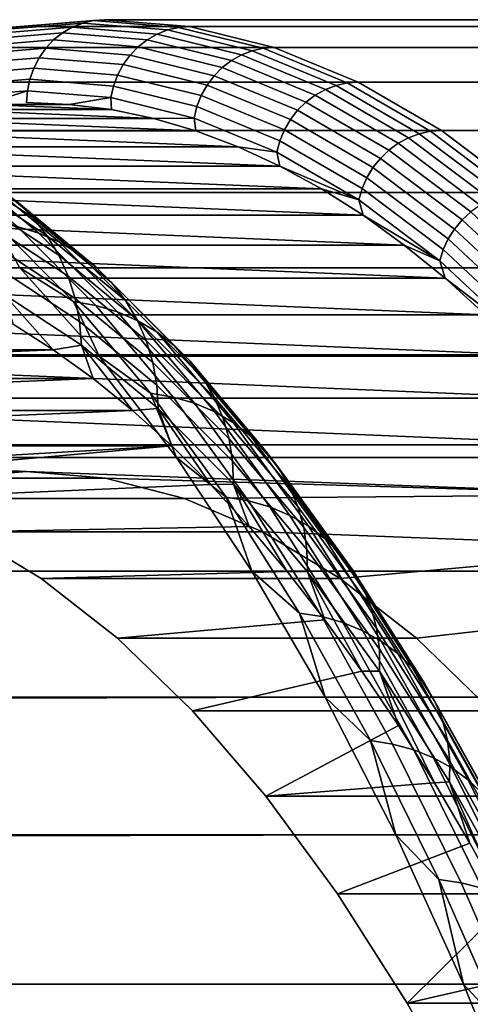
# Model space of a CAD drawing. Header units: metres. Extents: x -22 to 244, y -22 to 22.
# Tile 139 of 154: x 110.44 to 112.06, y 12.44 to 16. Entities that reach past the tile are written whole.
import ezdxf

# ---------------------------------------------------------------- set-up
doc = ezdxf.new("R2010")
doc.units = ezdxf.units.M
doc.layers.add('solid_10_151_023_XXX', color=7, linetype='CONTINUOUS')

msp = doc.modelspace()

# ---------------------------------------------------------------- linework, layer by layer
at = {"layer": 'solid_10_151_023_XXX'}
for points in [[(110.396233, 15.971835, 171.610107), (110.090424, 15.896416, 172.450317), (110.130066, 15.899395, 172.465103), (110.435944, 15.974829, 171.624741)], [(237.364456, 15.899398, 218.774612), (237.670319, 15.97483, 217.93425), (110.435944, 15.974829, 171.624741), (110.130066, 15.899395, 172.465103)], [(110.319603, 15.947886, 171.58078), (110.625923, 15.973014, 170.739182), (110.590569, 15.952515, 170.726318), (110.284645, 15.927419, 171.566833)], [(110.357056, 15.962792, 171.595306), (110.663658, 15.987945, 170.752914), (110.625923, 15.973014, 170.739182), (110.319603, 15.947886, 171.58078)], [(110.396233, 15.971835, 171.610107), (110.703011, 15.997001, 170.767242), (110.663658, 15.987945, 170.752914), (110.357056, 15.962792, 171.595306)], [(110.703011, 15.997001, 170.767242), (110.396233, 15.971835, 171.610107), (110.435944, 15.974829, 171.624741), (110.742775, 16, 170.781708)], [(237.670319, 15.97483, 217.93425), (237.977158, 16, 217.091248), (110.742775, 16, 170.781708), (110.435944, 15.974829, 171.624741)], [(110.625923, 15.973014, 170.739182), (110.932243, 15.947886, 169.897583), (110.896492, 15.927419, 169.885788), (110.590569, 15.952515, 170.726318)], [(110.663658, 15.987945, 170.752914), (110.970268, 15.962792, 169.910538), (110.932243, 15.947886, 169.897583), (110.625923, 15.973014, 170.739182)], [(110.703011, 15.997001, 170.767242), (111.009796, 15.971835, 169.924377), (110.970268, 15.962792, 169.910538), (110.663658, 15.987945, 170.752914)], [(111.009796, 15.971835, 169.924377), (110.703011, 15.997001, 170.767242), (110.742775, 16, 170.781708), (111.049614, 15.974829, 169.93869)], [(237.977158, 16, 217.091248), (238.283981, 15.97483, 216.24823), (111.049614, 15.974829, 169.93869), (110.742775, 16, 170.781708)], [(111.009796, 15.971835, 169.924377), (111.315605, 15.896416, 169.084167), (111.275909, 15.887416, 169.070786), (110.970268, 15.962792, 169.910538)], [(111.315605, 15.896416, 169.084167), (111.009796, 15.971835, 169.924377), (111.049614, 15.974829, 169.93869), (111.355484, 15.899395, 169.098312)], [(238.283981, 15.97483, 216.24823), (238.589859, 15.899399, 215.407867), (111.355484, 15.899395, 169.098312), (111.049614, 15.974829, 169.93869)], [(110.284645, 15.927419, 171.566833), (110.590569, 15.952515, 170.726318), (110.558319, 15.926865, 170.714569), (110.252884, 15.901809, 171.553741)], [(110.590569, 15.952515, 170.726318), (110.896492, 15.927419, 169.885788), (110.863747, 15.901809, 169.875412), (110.558319, 15.926865, 170.714569)], [(110.932243, 15.947886, 169.897583), (111.237595, 15.872579, 169.058624), (111.201454, 15.852209, 169.047913), (110.896492, 15.927419, 169.885788)], [(110.970268, 15.962792, 169.910538), (111.275909, 15.887416, 169.070786), (111.237595, 15.872579, 169.058624), (110.932243, 15.947886, 169.897583)], [(237.060516, 15.773943, 219.60968), (237.364456, 15.899398, 218.774612), (110.130066, 15.899395, 172.465103), (109.826126, 15.773936, 173.300186)], [(110.224976, 15.871579, 171.541779), (110.529831, 15.896587, 170.704208), (110.505684, 15.8623, 170.695419), (110.201492, 15.837346, 171.531189)], [(110.252884, 15.901809, 171.553741), (110.558319, 15.926865, 170.714569), (110.529831, 15.896587, 170.704208), (110.224976, 15.871579, 171.541779)], [(110.529831, 15.896587, 170.704208), (110.834679, 15.871579, 169.866638), (110.809883, 15.837346, 169.85965), (110.505684, 15.8623, 170.695419)], [(110.558319, 15.926865, 170.714569), (110.863747, 15.901809, 169.875412), (110.834679, 15.871579, 169.866638), (110.529831, 15.896587, 170.704208)], [(110.863747, 15.901809, 169.875412), (111.168221, 15.82672, 169.038879), (111.138573, 15.796634, 169.031693), (110.834679, 15.871579, 169.866638)], [(110.896492, 15.927419, 169.885788), (111.201454, 15.852209, 169.047913), (111.168221, 15.82672, 169.038879), (110.863747, 15.901809, 169.875412)], [(111.315605, 15.896416, 169.084167), (111.619492, 15.77098, 168.249237), (111.57962, 15.762051, 168.236343), (111.275909, 15.887416, 169.070786)], [(111.619492, 15.77098, 168.249237), (111.315605, 15.896416, 169.084167), (111.355484, 15.899395, 169.098312), (111.659424, 15.773936, 168.263245)], [(238.589859, 15.899399, 215.407867), (238.893784, 15.773943, 214.572815), (111.659424, 15.773936, 168.263245), (111.355484, 15.899395, 169.098312)], [(110.201492, 15.837346, 171.531189), (110.505684, 15.8623, 170.695419), (110.486374, 15.824702, 170.688385), (110.182899, 15.799808, 171.522186)], [(110.505684, 15.8623, 170.695419), (110.809883, 15.837346, 169.85965), (110.789848, 15.799808, 169.854599), (110.486374, 15.824702, 170.688385)], [(110.834679, 15.871579, 169.866638), (111.138573, 15.796634, 169.031693), (111.113121, 15.762562, 169.02652), (110.809883, 15.837346, 169.85965)], [(111.237595, 15.872579, 169.058624), (111.541023, 15.747332, 168.22496), (111.504494, 15.727122, 168.215317), (111.201454, 15.852209, 169.047913)], [(111.275909, 15.887416, 169.070786), (111.57962, 15.762051, 168.236343), (111.541023, 15.747332, 168.22496), (111.237595, 15.872579, 169.058624)], [(110.182899, 15.799808, 171.522186), (110.486374, 15.824702, 170.688385), (110.472298, 15.784561, 170.683273), (110.169594, 15.759728, 171.514938)], [(110.486374, 15.824702, 170.688385), (110.789848, 15.799808, 169.854599), (110.775002, 15.759728, 169.851593), (110.472298, 15.784561, 170.683273)], [(110.809883, 15.837346, 169.85965), (111.113121, 15.762562, 169.02652), (111.092369, 15.7252, 169.023438), (110.789848, 15.799808, 169.854599)], [(111.168221, 15.82672, 169.038879), (111.470772, 15.701835, 168.207611), (111.440552, 15.671985, 168.202011), (111.138573, 15.796634, 169.031693)], [(111.201454, 15.852209, 169.047913), (111.504494, 15.727122, 168.215317), (111.470772, 15.701835, 168.207611), (111.168221, 15.82672, 169.038879)], [(110.789848, 15.799808, 169.854599), (111.092369, 15.7252, 169.023438), (111.076752, 15.685311, 169.022537), (110.775002, 15.759728, 169.851593)], [(111.138573, 15.796634, 169.031693), (111.440552, 15.671985, 168.202011), (111.414444, 15.638183, 168.198624), (111.113121, 15.762562, 169.02652)], [(236.75946, 15.598858, 220.436813), (237.060516, 15.773943, 219.60968), (109.826126, 15.773936, 173.300186), (109.52507, 15.598846, 174.127335)], [(110.169594, 15.759728, 171.514938), (110.472298, 15.784561, 170.683273), (110.463737, 15.742695, 170.680145), (110.161835, 15.717928, 171.509613)], [(110.472298, 15.784561, 170.683273), (110.775002, 15.759728, 169.851593), (110.76564, 15.717928, 169.850693), (110.463737, 15.742695, 170.680145)], [(110.775002, 15.759728, 169.851593), (111.076752, 15.685311, 169.022537), (111.066589, 15.643707, 169.023834), (110.76564, 15.717928, 169.850693)], [(111.113121, 15.762562, 169.02652), (111.414444, 15.638183, 168.198624), (111.392982, 15.601115, 168.19751), (111.092369, 15.7252, 169.023438)], [(111.57962, 15.762051, 168.236343), (111.880447, 15.587093, 167.409821), (111.841576, 15.572537, 167.3992), (111.541023, 15.747332, 168.22496)], [(111.619492, 15.77098, 168.249237), (111.920494, 15.595922, 167.422241), (111.880447, 15.587093, 167.409821), (111.57962, 15.762051, 168.236343)], [(111.920494, 15.595922, 167.422241), (111.619492, 15.77098, 168.249237), (111.659424, 15.773936, 168.263245), (111.96048, 15.598846, 167.436096)], [(238.893784, 15.773943, 214.572815), (239.194839, 15.598859, 213.745667), (111.96048, 15.598846, 167.436096), (111.659424, 15.773936, 168.263245)], [(110.161835, 15.717928, 171.509613), (110.463737, 15.742695, 170.680145), (110.307518, 15.693596, 171.100433)], [(110.463737, 15.742695, 170.680145), (110.460869, 15.7, 170.679108), (110.614227, 15.693595, 170.257767), (110.307518, 15.693596, 171.100433)], [(110.463737, 15.742695, 170.680145), (110.76564, 15.717928, 169.850693), (110.614227, 15.693595, 170.257767), (110.460869, 15.7, 170.679108)], [(110.76564, 15.717928, 169.850693), (110.767441, 15.67439, 169.836807), (110.614227, 15.693595, 170.257767)], [(110.76564, 15.717928, 169.850693), (111.066589, 15.643707, 169.023834), (110.920418, 15.642399, 169.416504), (110.767441, 15.67439, 169.836807)], [(111.092369, 15.7252, 169.023438), (111.392982, 15.601115, 168.19751), (111.376602, 15.561542, 168.198715), (111.076752, 15.685311, 169.022537)], [(111.504494, 15.727122, 168.215317), (111.804657, 15.552552, 167.390625), (111.770454, 15.527545, 167.384247), (111.470772, 15.701835, 168.207611)], [(111.541023, 15.747332, 168.22496), (111.841576, 15.572537, 167.3992), (111.804657, 15.552552, 167.390625), (111.504494, 15.727122, 168.215317)], [(110.154297, 15.674391, 171.521393), (110.307518, 15.693596, 171.100433), (110.767441, 15.67439, 169.836807)], [(110.307518, 15.693596, 171.100433), (110.614227, 15.693595, 170.257767), (110.767441, 15.67439, 169.836807)], [(111.076752, 15.685311, 169.022537), (111.376602, 15.561542, 168.198715), (111.365646, 15.520267, 168.202179), (111.066589, 15.643707, 169.023834)], [(111.470772, 15.701835, 168.207611), (111.770454, 15.527545, 167.384247), (111.739662, 15.498027, 167.380219), (111.440552, 15.671985, 168.202011)], [(110.001328, 15.642401, 171.941696), (110.154297, 15.674391, 171.521393), (110.920418, 15.642399, 169.416504)], [(110.154297, 15.674391, 171.521393), (110.767441, 15.67439, 169.836807), (110.920418, 15.642399, 169.416504)], [(111.440552, 15.671985, 168.202011), (111.739662, 15.498027, 167.380219), (111.712914, 15.4646, 167.378586), (111.414444, 15.638183, 168.198624)], [(109.848717, 15.597646, 172.360977), (110.001328, 15.642401, 171.941696), (111.073029, 15.597644, 168.997208)], [(110.001328, 15.642401, 171.941696), (110.920418, 15.642399, 169.416504), (111.073029, 15.597644, 168.997208)], [(111.066589, 15.643707, 169.023834), (111.073029, 15.597644, 168.997208), (110.920418, 15.642399, 169.416504)], [(111.066589, 15.643707, 169.023834), (111.365646, 15.520267, 168.202179), (111.225121, 15.54017, 168.579346), (111.073029, 15.597644, 168.997208)], [(111.414444, 15.638183, 168.198624), (111.712914, 15.4646, 167.378586), (111.690742, 15.427944, 167.379425), (111.392982, 15.601115, 168.19751)], [(236.75946, 15.598858, 220.436813), (109.52507, 15.598846, 174.127335), (109.227844, 15.374677, 174.943954), (236.46225, 15.374696, 221.253433)], [(109.696625, 15.540173, 172.778854), (109.848717, 15.597646, 172.360977), (111.225121, 15.54017, 168.579346)], [(109.848717, 15.597646, 172.360977), (111.073029, 15.597644, 168.997208), (111.225121, 15.54017, 168.579346)], [(111.392982, 15.601115, 168.19751), (111.690742, 15.427944, 167.379425), (111.673607, 15.388809, 167.38269), (111.376602, 15.561542, 168.198715)], [(111.880447, 15.587093, 167.409821), (112.177452, 15.363092, 166.593811), (112.138298, 15.348746, 166.583954), (111.841576, 15.572537, 167.3992)], [(111.920494, 15.595922, 167.422241), (112.217667, 15.371796, 166.605774), (112.177452, 15.363092, 166.593811), (111.880447, 15.587093, 167.409821)], [(112.217667, 15.371796, 166.605774), (111.920494, 15.595922, 167.422241), (111.96048, 15.598846, 167.436096), (112.257706, 15.374677, 166.619476)], [(239.194839, 15.598859, 213.745667), (239.492065, 15.374696, 212.929062), (112.257706, 15.374677, 166.619476), (111.96048, 15.598846, 167.436096)], [(109.545151, 15.470023, 173.195023), (109.696625, 15.540173, 172.778854), (111.376595, 15.47002, 168.163177)], [(109.696625, 15.540173, 172.778854), (111.225121, 15.54017, 168.579346), (111.376595, 15.47002, 168.163177)], [(111.365646, 15.520267, 168.202179), (111.376595, 15.47002, 168.163177), (111.225121, 15.54017, 168.579346)], [(111.376602, 15.561542, 168.198715), (111.673607, 15.388809, 167.38269), (111.661858, 15.347992, 167.388336), (111.365646, 15.520267, 168.202179)], [(111.804657, 15.552552, 167.390625), (112.101006, 15.329048, 166.576416), (112.066322, 15.3044, 166.57135), (111.770454, 15.527545, 167.384247)], [(111.841576, 15.572537, 167.3992), (112.138298, 15.348746, 166.583954), (112.101006, 15.329048, 166.576416), (111.804657, 15.552552, 167.390625)], [(110.425468, 15.34159, 166.531876), (110.134399, 15.53231, 167.331589), (110.193443, 15.473629, 167.365265), (110.483414, 15.283628, 166.568588)], [(111.365646, 15.520267, 168.202179), (111.661858, 15.347992, 167.388336), (111.376595, 15.47002, 168.163177)], [(111.770454, 15.527545, 167.384247), (112.066322, 15.3044, 166.57135), (112.034973, 15.275307, 166.568863), (111.739662, 15.498027, 167.380219)], [(109.394409, 15.387245, 173.609177), (109.545151, 15.470023, 173.195023), (111.527336, 15.387242, 167.749023)], [(109.545151, 15.470023, 173.195023), (111.376595, 15.47002, 168.163177), (111.527336, 15.387242, 167.749023)], [(110.426384, 15.251546, 165.590088), (110.136551, 15.491173, 166.386414), (110.215591, 15.467172, 166.421646), (110.504974, 15.227916, 165.626556)], [(110.483414, 15.283628, 166.568588), (110.193443, 15.473629, 167.365265), (110.245323, 15.407947, 167.397812), (110.534065, 15.218753, 166.604507)], [(111.661858, 15.347992, 167.388336), (111.527336, 15.387242, 167.749023), (111.376595, 15.47002, 168.163177)], [(111.739662, 15.498027, 167.380219), (112.034973, 15.275307, 166.568863), (112.007584, 15.242359, 166.569), (111.712914, 15.4646, 167.378586)], [(110.504974, 15.227916, 165.626556), (110.215591, 15.467172, 166.421646), (110.29071, 15.433943, 166.457932), (110.579475, 15.195202, 165.664566)], [(110.579475, 15.195202, 165.664566), (110.29071, 15.433943, 166.457932), (110.360962, 15.391906, 166.494843), (110.648941, 15.153814, 165.703629)], [(111.712914, 15.4646, 167.378586), (112.007584, 15.242359, 166.569), (111.984711, 15.206231, 166.571747), (111.690742, 15.427944, 167.379425)], [(110.534065, 15.218753, 166.604507), (110.245323, 15.407947, 167.397812), (110.289391, 15.336092, 167.428787), (110.576782, 15.14778, 166.639175)], [(111.690742, 15.427944, 167.379425), (111.984711, 15.206231, 166.571747), (111.966835, 15.167658, 166.577072), (111.673607, 15.388809, 167.38269)], [(236.46225, 15.374696, 221.253433), (109.227844, 15.374677, 174.943954), (108.935379, 15.102134, 175.747482), (236.169785, 15.10216, 222.056946)], [(109.244553, 15.291924, 174.020905), (109.394409, 15.387245, 173.609177), (111.677185, 15.29192, 167.337296)], [(109.394409, 15.387245, 173.609177), (111.527336, 15.387242, 167.749023), (111.677185, 15.29192, 167.337296)], [(110.648941, 15.153814, 165.703629), (110.360962, 15.391906, 166.494843), (110.425468, 15.34159, 166.531876), (110.712509, 15.104277, 165.743256)], [(111.661858, 15.347992, 167.388336), (111.677185, 15.29192, 167.337296), (111.527336, 15.387242, 167.749023)], [(111.673607, 15.388809, 167.38269), (111.966835, 15.167658, 166.577072), (111.954308, 15.127428, 166.584839), (111.661858, 15.347992, 167.388336)], [(110.576782, 15.14778, 166.639175), (110.289391, 15.336092, 167.428787), (110.325089, 15.258969, 167.457809), (110.611038, 15.071605, 166.672165)], [(110.712509, 15.104277, 165.743256), (110.425468, 15.34159, 166.531876), (110.483414, 15.283628, 166.568588), (110.769363, 15.047213, 165.782944)], [(111.661858, 15.347992, 167.388336), (111.954308, 15.127428, 166.584839), (111.677185, 15.29192, 167.337296)], [(109.095695, 15.184133, 174.429901), (109.244553, 15.291924, 174.020905), (111.82605, 15.184127, 166.928299)], [(109.244553, 15.291924, 174.020905), (111.677185, 15.29192, 167.337296), (111.82605, 15.184127, 166.928299)], [(111.954308, 15.127428, 166.584839), (111.82605, 15.184127, 166.928299), (111.677185, 15.29192, 167.337296)], [(112.066322, 15.3044, 166.57135), (112.357452, 15.033102, 165.7715), (112.325539, 15.004524, 165.770523), (112.034973, 15.275307, 166.568863)], [(110.611038, 15.071605, 166.672165), (110.325089, 15.258969, 167.457809), (110.351959, 15.177551, 167.484512), (110.636383, 14.991186, 166.703064)], [(110.629845, 14.979581, 164.772186), (110.43586, 15.102132, 165.046387), (110.344696, 15.265794, 165.555618)], [(110.629845, 14.979581, 164.772186), (110.344696, 15.265794, 165.555618), (110.426384, 15.251546, 165.590088), (110.711266, 14.965601, 164.807404)], [(110.769363, 15.047213, 165.782944), (110.483414, 15.283628, 166.568588), (110.534065, 15.218753, 166.604507), (110.818802, 14.98334, 165.822189)], [(112.034973, 15.275307, 166.568863), (112.325539, 15.004524, 165.770523), (112.297523, 14.972161, 165.772385), (112.007584, 15.242359, 166.569)], [(110.711266, 14.965601, 164.807404), (110.426384, 15.251546, 165.590088), (110.504974, 15.227916, 165.626556), (110.789413, 14.942414, 164.845078)], [(110.789413, 14.942414, 164.845078), (110.504974, 15.227916, 165.626556), (110.579475, 15.195202, 165.664566), (110.863297, 14.910313, 164.884766)], [(110.818802, 14.98334, 165.822189), (110.534065, 15.218753, 166.604507), (110.576782, 15.14778, 166.639175), (110.860191, 14.913465, 165.860519)], [(112.007584, 15.242359, 166.569), (112.297523, 14.972161, 165.772385), (112.273972, 14.936673, 165.777023), (111.984711, 15.206231, 166.571747)], [(108.947929, 15.06394, 174.835876), (109.095695, 15.184133, 174.429901), (111.973816, 15.063934, 166.522324)], [(109.095695, 15.184133, 174.429901), (111.82605, 15.184127, 166.928299), (111.973816, 15.063934, 166.522324)], [(110.863297, 14.910313, 164.884766), (110.579475, 15.195202, 165.664566), (110.648941, 15.153814, 165.703629), (110.931992, 14.869701, 164.925949)], [(111.954308, 15.127428, 166.584839), (111.973816, 15.063934, 166.522324), (111.82605, 15.184127, 166.928299)], [(111.984711, 15.206231, 166.571747), (112.273972, 14.936673, 165.777023), (112.255356, 14.898784, 165.784363), (111.966835, 15.167658, 166.577072)], [(110.636383, 14.991186, 166.703064), (110.351959, 15.177551, 167.484512), (110.369682, 15.092863, 167.50856), (110.652512, 14.907538, 166.731476)], [(110.860191, 14.913465, 165.860519), (110.576782, 15.14778, 166.639175), (110.611038, 15.071605, 166.672165), (110.893021, 14.838469, 165.89743)], [(110.931992, 14.869701, 164.925949), (110.648941, 15.153814, 165.703629), (110.712509, 15.104277, 165.743256), (110.994637, 14.821093, 164.968109)], [(111.966835, 15.167658, 166.577072), (112.255356, 14.898784, 165.784363), (112.242065, 14.859267, 165.794235), (111.954308, 15.127428, 166.584839)], [(111.954308, 15.127428, 166.584839), (112.242065, 14.859267, 165.794235), (111.973816, 15.063934, 166.522324)], [(110.43586, 15.102132, 165.046387), (110.722641, 14.782067, 164.258484), (15.576423, 14.819752, 129.725739), (15.366886, 15.036915, 130.249542)], [(236.169785, 15.10216, 222.056946), (108.935379, 15.102134, 175.747482), (108.648605, 14.782073, 176.535385), (235.883011, 14.782108, 222.844833)], [(110.652512, 14.907538, 166.731476), (110.369682, 15.092863, 167.50856), (110.378014, 15.005973, 167.529663), (110.659218, 14.821714, 166.75705)], [(110.629845, 14.979581, 164.772186), (110.722641, 14.782067, 164.258484), (110.43586, 15.102132, 165.046387)], [(110.994637, 14.821093, 164.968109), (110.712509, 15.104277, 165.743256), (110.769363, 15.047213, 165.782944), (111.05043, 14.765099, 165.010727)], [(108.801407, 14.931467, 175.238434), (108.947929, 15.06394, 174.835876), (112.120331, 14.931461, 166.119766)], [(108.947929, 15.06394, 174.835876), (111.973816, 15.063934, 166.522324), (112.120331, 14.931461, 166.119766)], [(110.893021, 14.838469, 165.89743), (110.611038, 15.071605, 166.672165), (110.636383, 14.991186, 166.703064), (110.916862, 14.759294, 165.932465)], [(111.05043, 14.765099, 165.010727), (110.769363, 15.047213, 165.782944), (110.818802, 14.98334, 165.822189), (111.098671, 14.702423, 165.053253)], [(112.242065, 14.859267, 165.794235), (112.120331, 14.931461, 166.119766), (111.973816, 15.063934, 166.522324)], [(110.378014, 15.005973, 167.529663), (110.41201, 14.897623, 167.450958), (110.556992, 14.80547, 167.052643)], [(110.659218, 14.821714, 166.75705), (110.378014, 15.005973, 167.529663), (110.556992, 14.80547, 167.052643)], [(110.909164, 14.647877, 164.004761), (110.722641, 14.782067, 164.258484), (110.629845, 14.979581, 164.772186)], [(110.909164, 14.647877, 164.004761), (110.629845, 14.979581, 164.772186), (110.711266, 14.965601, 164.807404), (110.990326, 14.634206, 164.040695)], [(110.916862, 14.759294, 165.932465), (110.636383, 14.991186, 166.703064), (110.652512, 14.907538, 166.731476), (110.931427, 14.67694, 165.965179)], [(111.098671, 14.702423, 165.053253), (110.818802, 14.98334, 165.822189), (110.860191, 14.913465, 165.860519), (111.138756, 14.633859, 165.095169)], [(110.990326, 14.634206, 164.040695), (110.711266, 14.965601, 164.807404), (110.789413, 14.942414, 164.845078), (111.068039, 14.611532, 164.079559)], [(111.068039, 14.611532, 164.079559), (110.789413, 14.942414, 164.845078), (110.863297, 14.910313, 164.884766), (111.141327, 14.580142, 164.12088)], [(110.556992, 14.80547, 167.052643), (110.41201, 14.897623, 167.450958), (108.203484, 14.805493, 173.518829)], [(108.65625, 14.786821, 175.637253), (108.801407, 14.931467, 175.238434), (112.265488, 14.786817, 165.720947)], [(108.801407, 14.931467, 175.238434), (112.120331, 14.931461, 166.119766), (112.265488, 14.786817, 165.720947)], [(110.931427, 14.67694, 165.965179), (110.652512, 14.907538, 166.731476), (110.659218, 14.821714, 166.75705), (110.936531, 14.592443, 165.995148)], [(111.138756, 14.633859, 165.095169), (110.860191, 14.913465, 165.860519), (110.893021, 14.838469, 165.89743), (111.170181, 14.560267, 165.135925)], [(111.141327, 14.580142, 164.12088), (110.863297, 14.910313, 164.884766), (110.931992, 14.869701, 164.925949), (111.209267, 14.54043, 164.164154)], [(111.209267, 14.54043, 164.164154), (110.931992, 14.869701, 164.925949), (110.994637, 14.821093, 164.968109), (111.270996, 14.492897, 164.208801)], [(111.170181, 14.560267, 165.135925), (110.893021, 14.838469, 165.89743), (110.916862, 14.759294, 165.932465), (111.192551, 14.482577, 165.175018)], [(110.722641, 14.782067, 164.258484), (15.805852, 14.574809, 129.202698), (15.576423, 14.819752, 129.725739)], [(110.556992, 14.80547, 167.052643), (108.203484, 14.805493, 173.518829), (108.059471, 14.701289, 173.91452)], [(110.701004, 14.701262, 166.656952), (110.556992, 14.80547, 167.052643), (108.059471, 14.701289, 173.91452)], [(110.659218, 14.821714, 166.75705), (110.556992, 14.80547, 167.052643), (110.701004, 14.701262, 166.656952)], [(110.659218, 14.821714, 166.75705), (110.701004, 14.701262, 166.656952), (110.843971, 14.585062, 166.264175)], [(110.936531, 14.592443, 165.995148), (110.659218, 14.821714, 166.75705), (110.843971, 14.585062, 166.264175)], [(111.270996, 14.492897, 164.208801), (110.994637, 14.821093, 164.968109), (111.05043, 14.765099, 165.010727), (111.325745, 14.438143, 164.254288)], [(110.722641, 14.782067, 164.258484), (111.002823, 14.415493, 163.488678), (16.05464, 14.300298, 128.681015), (15.805852, 14.574809, 129.202698)], [(235.883011, 14.782108, 222.844833), (108.648605, 14.782073, 176.535385), (108.368423, 14.415502, 177.305191), (235.602844, 14.415548, 223.614624)], [(108.51255, 14.630101, 176.032074), (108.65625, 14.786821, 175.637253), (112.409195, 14.630095, 165.326126)], [(108.65625, 14.786821, 175.637253), (112.265488, 14.786817, 165.720947), (112.409195, 14.630095, 165.326126)], [(110.909164, 14.647877, 164.004761), (111.002823, 14.415493, 163.488678), (110.722641, 14.782067, 164.258484)], [(111.192551, 14.482577, 165.175018), (110.916862, 14.759294, 165.932465), (110.931427, 14.67694, 165.965179), (111.205574, 14.401768, 165.21196)], [(111.325745, 14.438143, 164.254288), (111.05043, 14.765099, 165.010727), (111.098671, 14.702423, 165.053253), (111.372818, 14.376856, 164.300034)], [(110.701004, 14.701262, 166.656952), (108.059471, 14.701289, 173.91452), (107.916504, 14.585092, 174.307312)], [(110.843971, 14.585062, 166.264175), (110.701004, 14.701262, 166.656952), (107.916504, 14.585092, 174.307312)], [(111.372818, 14.376856, 164.300034), (111.098671, 14.702423, 165.053253), (111.138756, 14.633859, 165.095169), (111.411629, 14.30981, 164.345459)], [(111.181808, 14.271687, 163.255676), (111.002823, 14.415493, 163.488678), (110.909164, 14.647877, 164.004761)], [(111.181808, 14.271687, 163.255676), (110.909164, 14.647877, 164.004761), (110.990326, 14.634206, 164.040695), (111.262718, 14.258367, 163.292297)], [(111.205574, 14.401768, 165.21196), (110.931427, 14.67694, 165.965179), (110.936531, 14.592443, 165.995148), (111.209099, 14.318855, 165.246277)], [(108.370445, 14.461449, 176.422501), (108.51255, 14.630101, 176.032074), (112.5513, 14.461441, 164.935699)], [(108.51255, 14.630101, 176.032074), (112.409195, 14.630095, 165.326126), (112.5513, 14.461441, 164.935699)], [(111.262718, 14.258367, 163.292297), (110.990326, 14.634206, 164.040695), (111.068039, 14.611532, 164.079559), (111.340012, 14.236276, 163.332336)], [(111.411629, 14.30981, 164.345459), (111.138756, 14.633859, 165.095169), (111.170181, 14.560267, 165.135925), (111.441681, 14.237848, 164.389984)], [(110.843971, 14.585062, 166.264175), (107.916504, 14.585092, 174.307312), (107.774765, 14.457035, 174.696747)], [(110.985718, 14.457003, 165.874725), (110.843971, 14.585062, 166.264175), (107.774765, 14.457035, 174.696747)], [(110.936531, 14.592443, 165.995148), (110.843971, 14.585062, 166.264175), (110.985718, 14.457003, 165.874725)], [(110.936531, 14.592443, 165.995148), (110.985718, 14.457003, 165.874725), (111.126167, 14.317158, 165.488846)], [(111.209099, 14.318855, 165.246277), (110.936531, 14.592443, 165.995148), (111.126167, 14.317158, 165.488846)], [(111.340012, 14.236276, 163.332336), (111.068039, 14.611532, 164.079559), (111.141327, 14.580142, 164.12088), (111.412712, 14.205691, 163.375259)], [(111.412712, 14.205691, 163.375259), (111.141327, 14.580142, 164.12088), (111.209267, 14.54043, 164.164154), (111.479912, 14.167, 163.420563)], [(111.441681, 14.237848, 164.389984), (111.170181, 14.560267, 165.135925), (111.192551, 14.482577, 165.175018), (111.462601, 14.161879, 164.43306)], [(111.479912, 14.167, 163.420563), (111.209267, 14.54043, 164.164154), (111.270996, 14.492897, 164.208801), (111.540756, 14.120687, 163.467651)], [(111.462601, 14.161879, 164.43306), (111.192551, 14.482577, 165.175018), (111.205574, 14.401768, 165.21196), (111.474121, 14.082858, 164.474136)], [(111.540756, 14.120687, 163.467651), (111.270996, 14.492897, 164.208801), (111.325745, 14.438143, 164.254288), (111.59449, 14.067339, 163.51593)], [(109.380219, 14.364355, 170.285782), (110.985718, 14.457003, 165.874725), (107.774765, 14.457035, 174.696747), (107.634308, 14.317193, 175.082642)], [(108.370445, 14.461449, 176.422501), (110.460869, 14.364355, 170.679108), (110.175209, 14.340053, 171.463943)], [(112.5513, 14.461441, 164.935699), (112.691689, 14.281004, 164.549973), (110.460869, 14.364355, 170.679108), (108.370445, 14.461449, 176.422501)], [(109.665787, 14.340065, 169.50119), (110.985718, 14.457003, 165.874725), (109.380219, 14.364355, 170.285782)], [(109.950653, 14.267198, 168.718536), (111.126167, 14.317158, 165.488846), (110.985718, 14.457003, 165.874725), (109.665787, 14.340065, 169.50119)], [(111.59449, 14.067339, 163.51593), (111.325745, 14.438143, 164.254288), (111.372818, 14.376856, 164.300034), (111.640419, 14.007627, 163.564804)], [(111.002823, 14.415493, 163.488678), (111.275543, 14.003562, 162.739395), (16.321743, 13.994668, 128.161911), (16.05464, 14.300298, 128.681015)], [(235.602844, 14.415548, 223.614624), (108.368423, 14.415502, 177.305191), (108.095711, 14.003574, 178.054474), (235.330124, 14.003633, 224.363892)], [(111.181808, 14.271687, 163.255676), (111.275543, 14.003562, 162.739395), (111.002823, 14.415493, 163.488678)], [(111.474121, 14.082858, 164.474136), (111.205574, 14.401768, 165.21196), (111.209099, 14.318855, 165.246277), (111.476097, 14.001781, 164.512711)], [(110.175209, 14.340053, 171.463943), (110.460869, 14.364355, 170.679108), (109.380219, 14.364355, 170.285782), (109.094658, 14.340065, 171.070374)], [(110.460869, 14.364355, 170.679108), (110.746521, 14.340053, 169.894272), (109.665787, 14.340065, 169.50119), (109.380219, 14.364355, 170.285782)], [(112.691689, 14.281004, 164.549973), (110.746521, 14.340053, 169.894272), (110.460869, 14.364355, 170.679108)], [(111.640419, 14.007627, 163.564804), (111.372818, 14.376856, 164.300034), (111.411629, 14.30981, 164.345459), (111.677986, 13.942302, 163.613663)], [(110.746521, 14.340053, 169.894272), (111.031227, 14.267225, 169.112061), (109.950653, 14.267198, 168.718536), (109.665787, 14.340065, 169.50119)], [(112.691689, 14.281004, 164.549973), (111.031227, 14.267225, 169.112061), (110.746521, 14.340053, 169.894272)], [(110.233322, 14.146137, 167.94191), (111.265205, 14.165641, 165.106842), (111.126167, 14.317158, 165.488846), (109.950653, 14.267198, 168.718536)], [(111.209099, 14.318855, 165.246277), (111.126167, 14.317158, 165.488846), (111.265205, 14.165641, 165.106842)], [(111.209099, 14.318855, 165.246277), (111.265205, 14.165641, 165.106842), (111.402687, 14.002604, 164.729111)], [(111.476097, 14.001781, 164.512711), (111.209099, 14.318855, 165.246277), (111.402687, 14.002604, 164.729111)], [(111.677986, 13.942302, 163.613663), (111.411629, 14.30981, 164.345459), (111.441681, 14.237848, 164.389984), (111.706696, 13.872189, 163.661865)], [(111.031227, 14.267225, 169.112061), (111.31398, 14.146131, 168.335205), (110.233322, 14.146137, 167.94191), (109.950653, 14.267198, 168.718536)], [(112.691689, 14.281004, 164.549973), (112.830269, 14.088907, 164.16922), (111.31398, 14.146131, 168.335205), (111.031227, 14.267225, 169.112061)], [(111.446953, 13.852154, 162.527206), (111.275543, 14.003562, 162.739395), (111.181808, 14.271687, 163.255676)], [(111.446953, 13.852154, 162.527206), (111.181808, 14.271687, 163.255676), (111.262718, 14.258367, 163.292297), (111.527611, 13.839226, 162.564499)], [(111.527611, 13.839226, 162.564499), (111.262718, 14.258367, 163.292297), (111.340012, 14.236276, 163.332336), (111.604492, 13.817784, 162.605667)], [(111.604492, 13.817784, 162.605667), (111.340012, 14.236276, 163.332336), (111.412712, 14.205691, 163.375259), (111.676628, 13.788099, 162.650162)], [(111.706696, 13.872189, 163.661865), (111.441681, 14.237848, 164.389984), (111.462601, 14.161879, 164.43306), (111.726196, 13.79817, 163.708832)], [(111.676628, 13.788099, 162.650162), (111.412712, 14.205691, 163.375259), (111.479912, 14.167, 163.420563), (111.743111, 13.750545, 162.697418)], [(110.513138, 13.977214, 167.173111), (111.402687, 14.002604, 164.729111), (111.265205, 14.165641, 165.106842), (110.233322, 14.146137, 167.94191)], [(111.726196, 13.79817, 163.708832), (111.462601, 14.161879, 164.43306), (111.474121, 14.082858, 164.474136), (111.736252, 13.721179, 163.753952)], [(111.743111, 13.750545, 162.697418), (111.479912, 14.167, 163.420563), (111.540756, 14.120687, 163.467651), (111.803101, 13.705594, 162.746872)], [(111.593857, 13.977161, 167.566238), (110.513138, 13.977214, 167.173111), (110.233322, 14.146137, 167.94191), (111.31398, 14.146131, 168.335205)], [(112.830269, 14.088907, 164.16922), (111.593857, 13.977161, 167.566238), (111.31398, 14.146131, 168.335205)], [(111.803101, 13.705594, 162.746872), (111.540756, 14.120687, 163.467651), (111.59449, 14.067339, 163.51593), (111.855835, 13.653813, 162.797882)], [(111.736252, 13.721179, 163.753952), (111.474121, 14.082858, 164.474136), (111.476097, 14.001781, 164.512711), (111.736717, 13.642185, 163.796661)], [(112.830269, 14.088907, 164.16922), (112.966927, 13.885305, 163.793762), (111.869911, 13.760897, 166.8078), (111.593857, 13.977161, 167.566238)], [(111.855835, 13.653813, 162.797882), (111.59449, 14.067339, 163.51593), (111.640419, 14.007627, 163.564804), (111.900658, 13.595857, 162.849808)], [(111.900658, 13.595857, 162.849808), (111.640419, 14.007627, 163.564804), (111.677986, 13.942302, 163.613663), (111.937004, 13.532452, 162.901993)], [(111.275543, 14.003562, 162.739395), (111.539925, 13.547572, 162.013), (16.605648, 13.65659, 127.647057), (16.321743, 13.994668, 128.161911)], [(235.330124, 14.003633, 224.363892), (108.095711, 14.003574, 178.054474), (107.831322, 13.547587, 178.780853), (235.06575, 13.547657, 225.090286)], [(110.789322, 13.760845, 166.414322), (111.538551, 13.82813, 164.35582), (111.402687, 14.002604, 164.729111), (110.513138, 13.977214, 167.173111)], [(111.593857, 13.977161, 167.566238), (111.869911, 13.760897, 166.8078), (110.789322, 13.760845, 166.414322), (110.513138, 13.977214, 167.173111)], [(111.446953, 13.852154, 162.527206), (111.539925, 13.547572, 162.013), (111.275543, 14.003562, 162.739395)], [(111.476097, 14.001781, 164.512711), (111.402687, 14.002604, 164.729111), (111.538551, 13.82813, 164.35582)], [(111.476097, 14.001781, 164.512711), (111.538551, 13.82813, 164.35582), (111.672646, 13.642404, 163.987411)], [(111.736717, 13.642185, 163.796661), (111.476097, 14.001781, 164.512711), (111.672646, 13.642404, 163.987411)], [(111.937004, 13.532452, 162.901993), (111.677986, 13.942302, 163.613663), (111.706696, 13.872189, 163.661865), (111.964417, 13.464399, 162.953781)], [(111.964417, 13.464399, 162.953781), (111.706696, 13.872189, 163.661865), (111.726196, 13.79817, 163.708832), (111.982544, 13.392557, 163.004517)], [(112.966927, 13.885305, 163.793762), (113.101524, 13.6704, 163.423965), (112.141174, 13.498084, 166.062515), (111.869911, 13.760897, 166.8078)], [(111.060539, 13.498077, 165.669159), (111.672646, 13.642404, 163.987411), (111.538551, 13.82813, 164.35582), (110.789322, 13.760845, 166.414322)], [(111.703789, 13.390553, 161.821548), (111.539925, 13.547572, 162.013), (111.446953, 13.852154, 162.527206)], [(111.703789, 13.390553, 161.821548), (111.446953, 13.852154, 162.527206), (111.527611, 13.839226, 162.564499), (111.78421, 13.378056, 161.859512)], [(111.78421, 13.378056, 161.859512), (111.527611, 13.839226, 162.564499), (111.604492, 13.817784, 162.605667), (111.860695, 13.357328, 161.901764)], [(111.860695, 13.357328, 161.901764), (111.604492, 13.817784, 162.605667), (111.676628, 13.788099, 162.650162), (111.932281, 13.328632, 161.947769)], [(111.982544, 13.392557, 163.004517), (111.726196, 13.79817, 163.708832), (111.736252, 13.721179, 163.753952), (111.991165, 13.317829, 163.053574)], [(111.869911, 13.760897, 166.8078), (112.141174, 13.498084, 166.062515), (111.060539, 13.498077, 165.669159), (110.789322, 13.760845, 166.414322)], [(111.932281, 13.328632, 161.947769), (111.676628, 13.788099, 162.650162), (111.743111, 13.750545, 162.697418), (111.998062, 13.29233, 161.996948)], [(111.991165, 13.317829, 163.053574), (111.736252, 13.721179, 163.753952), (111.736717, 13.642185, 163.796661), (111.990166, 13.241158, 163.100311)], [(111.998062, 13.29233, 161.996948), (111.743111, 13.750545, 162.697418), (111.803101, 13.705594, 162.746872), (112.057213, 13.248877, 162.048691)], [(112.057213, 13.248877, 162.048691), (111.803101, 13.705594, 162.746872), (111.855835, 13.653813, 162.797882), (112.108994, 13.198822, 162.102341)], [(111.539925, 13.547572, 162.013), (16.904203, 13.285251, 127.138634), (16.605648, 13.65659, 127.647057)], [(112.108994, 13.198822, 162.102341), (111.855835, 13.653813, 162.797882), (111.900658, 13.595857, 162.849808), (112.152748, 13.142796, 162.157211)], [(111.326057, 13.189658, 164.939636), (111.804871, 13.445566, 163.624115), (111.672646, 13.642404, 163.987411), (111.060539, 13.498077, 165.669159)], [(111.736717, 13.642185, 163.796661), (111.672646, 13.642404, 163.987411), (111.804871, 13.445566, 163.624115)], [(111.736717, 13.642185, 163.796661), (111.804871, 13.445566, 163.624115), (111.935143, 13.237733, 163.26619)], [(111.990166, 13.241158, 163.100311), (111.736717, 13.642185, 163.796661), (111.935143, 13.237733, 163.26619)], [(112.152748, 13.142796, 162.157211), (111.900658, 13.595857, 162.849808), (111.937004, 13.532452, 162.901993), (112.18792, 13.081505, 162.212631)], [(111.539925, 13.547572, 162.013), (111.795151, 13.048958, 161.311783), (17.214203, 12.881042, 126.639999), (16.904203, 13.285251, 127.138634)], [(235.06575, 13.547657, 225.090286), (107.831322, 13.547587, 178.780853), (107.576103, 13.048974, 179.482086), (234.810516, 13.049058, 225.791504)], [(111.703789, 13.390553, 161.821548), (111.795151, 13.048958, 161.311783), (111.539925, 13.547572, 162.013)], [(112.18792, 13.081505, 162.212631), (111.937004, 13.532452, 162.901993), (111.964417, 13.464399, 162.953781), (112.214066, 13.01572, 162.267883)], [(112.141174, 13.498084, 166.062515), (112.406769, 13.189578, 165.332779), (111.326057, 13.189658, 164.939636), (111.060539, 13.498077, 165.669159)], [(111.326057, 13.189658, 164.939636), (111.935143, 13.237733, 163.26619), (111.804871, 13.445566, 163.624115)], [(112.214066, 13.01572, 162.267883), (111.964417, 13.464399, 162.953781), (111.982544, 13.392557, 163.004517), (112.230858, 12.946271, 162.322281)], [(111.951538, 12.888285, 161.140869), (111.795151, 13.048958, 161.311783), (111.703789, 13.390553, 161.821548)], [(111.951538, 12.888285, 161.140869), (111.703789, 13.390553, 161.821548), (111.78421, 13.378056, 161.859512), (112.031731, 12.876257, 161.179459)], [(112.031731, 12.876257, 161.179459), (111.78421, 13.378056, 161.859512), (111.860695, 13.357328, 161.901764), (112.107826, 12.856307, 161.222763)], [(112.230858, 12.946271, 162.322281), (111.982544, 13.392557, 163.004517), (111.991165, 13.317829, 163.053574), (112.238098, 12.874033, 162.375137)], [(112.107826, 12.856307, 161.222763), (111.860695, 13.357328, 161.901764), (111.932281, 13.328632, 161.947769), (112.178879, 12.828687, 161.270233)], [(112.178879, 12.828687, 161.270233), (111.932281, 13.328632, 161.947769), (111.998062, 13.29233, 161.996948), (112.243996, 12.793746, 161.321259)], [(112.238098, 12.874033, 162.375137), (111.991165, 13.317829, 163.053574), (111.990166, 13.241158, 163.100311), (112.235672, 12.799917, 162.425781)], [(112.243996, 12.793746, 161.321259), (111.998062, 13.29233, 161.996948), (112.057213, 13.248877, 162.048691), (112.302345, 12.751924, 161.375198)], [(111.585205, 12.83634, 164.227646), (112.063324, 13.019142, 162.914017), (111.935143, 13.237733, 163.26619), (111.326057, 13.189658, 164.939636)], [(111.990166, 13.241158, 163.100311), (111.935143, 13.237733, 163.26619), (112.063324, 13.019142, 162.914017)], [(111.990166, 13.241158, 163.100311), (112.063324, 13.019142, 162.914017), (112.189331, 12.789919, 162.567825)], [(112.235672, 12.799917, 162.425781), (111.990166, 13.241158, 163.100311), (112.189331, 12.789919, 162.567825)], [(112.302345, 12.751924, 161.375198), (112.057213, 13.248877, 162.048691), (112.108994, 13.198822, 162.102341), (112.353195, 12.703746, 161.431396)], [(112.406769, 13.189578, 165.332779), (112.665771, 12.836453, 164.62117), (111.585205, 12.83634, 164.227646), (111.326057, 13.189658, 164.939636)], [(111.795151, 13.048958, 161.311783), (112.040413, 12.509287, 160.637924), (17.532516, 12.444309, 126.15374), (17.214203, 12.881042, 126.639999)], [(234.810516, 13.049058, 225.791504), (107.576103, 13.048974, 179.482086), (107.330841, 12.509304, 180.15593), (234.565262, 12.509411, 226.465332)], [(111.951538, 12.888285, 161.140869), (112.040413, 12.509287, 160.637924), (111.795151, 13.048958, 161.311783)], [(111.836685, 12.439878, 163.536713), (112.189331, 12.789919, 162.567825), (112.063324, 13.019142, 162.914017), (111.585205, 12.83634, 164.227646)], [(112.189445, 12.346876, 160.487213), (112.040413, 12.509287, 160.637924), (111.951538, 12.888285, 161.140869)], [(112.189445, 12.346876, 160.487213), (111.951538, 12.888285, 161.140869), (112.031731, 12.876257, 161.179459), (112.269417, 12.335353, 160.526413)], [(112.269417, 12.335353, 160.526413), (112.031731, 12.876257, 161.179459), (112.107826, 12.856307, 161.222763), (112.345146, 12.316241, 160.570724)], [(112.665771, 12.836453, 164.62117), (112.917313, 12.439902, 163.930084), (111.836685, 12.439878, 163.536713), (111.585205, 12.83634, 164.227646)], [(111.836685, 12.439878, 163.536713), (112.313057, 12.550244, 162.227875), (112.189331, 12.789919, 162.567825)], [(112.079834, 12.001376, 162.868668), (112.434387, 12.300368, 161.894547), (112.313057, 12.550244, 162.227875), (111.836685, 12.439878, 163.536713)], [(112.040413, 12.509287, 160.637924), (112.27494, 11.930256, 159.993576), (17.855795, 11.975832, 125.682335), (17.532516, 12.444309, 126.15374)], [(234.565262, 12.509411, 226.465332), (107.330841, 12.509304, 180.15593), (107.096313, 11.930275, 180.800293), (234.330734, 11.930378, 227.109711)], [(112.189445, 12.346876, 160.487213), (112.27494, 11.930256, 159.993576), (112.040413, 12.509287, 160.637924)], [(112.917313, 12.439902, 163.930084), (113.160553, 12.001234, 163.26178), (112.079834, 12.001376, 162.868668), (111.836685, 12.439878, 163.536713)]]:
    msp.add_3dface(points, dxfattribs=at)

doc.saveas('drawing.dxf')
